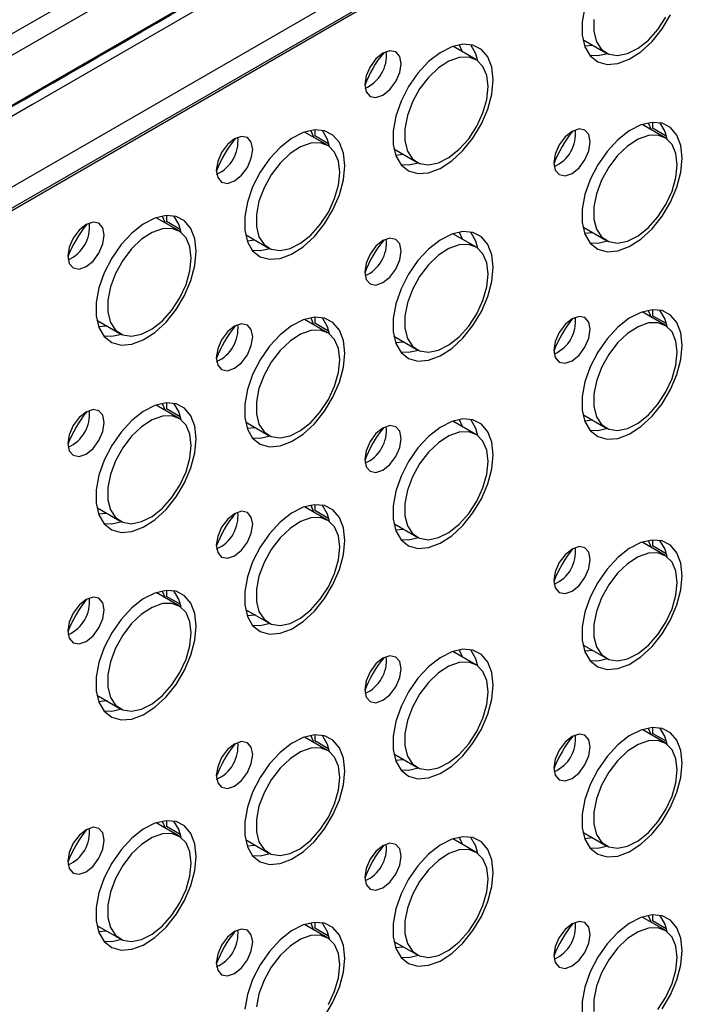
# Model space of a CAD drawing. Header units: millimetres. Extents: x 7180 to 8943, y -2677 to -1782.
# Tile 88 of 101: x 8547 to 8612, y -2352 to -2257. Entities that reach past the tile are written whole.
import ezdxf

# ---------------------------------------------------------------- set-up
doc = ezdxf.new("R2010")
doc.units = ezdxf.units.MM
doc.header["$LTSCALE"] = 3

msp = doc.modelspace()

# ---------------------------------------------------------------- linework, layer by layer
at = {"linetype": 'Continuous', "lineweight": 30}
for p, q in [((8504.311, -2282.056), (8661.693, -2191.201)), ((8501.684, -2285.695), (8664.319, -2191.808)), ((8664.107, -2204.75), (8501.472, -2298.637)), ((8661.481, -2208.308), (8504.098, -2299.163)), ((8659.156, -2209.885), (8504.302, -2299.28)), ((8601.625, -2258.515), (8603.857, -2259.804)), ((8591.222, -2260.458), (8588.99, -2259.169)), ((8601.79, -2259.124), (8602.545, -2259.046)), ((8609.607, -2268.053), (8607.374, -2266.764)), ((8608.387, -2266.553), (8608.387, -2267.131)), ((8609.719, -2267.9), (8608.387, -2267.131)), ((8576.797, -2268.785), (8574.565, -2267.496)), ((8575.577, -2267.285), (8575.577, -2267.863)), ((8576.909, -2268.632), (8575.577, -2267.863)), ((8583.24, -2269.128), (8585.473, -2270.417)), ((8583.406, -2269.738), (8584.16, -2269.659)), ((8561.152, -2275.612), (8561.152, -2276.19)), ((8562.372, -2277.112), (8560.14, -2275.824)), ((8562.484, -2276.959), (8561.152, -2276.19)), ((8601.625, -2276.724), (8603.857, -2278.013)), ((8568.815, -2277.456), (8571.048, -2278.744)), ((8591.222, -2278.666), (8588.99, -2277.378)), ((8601.79, -2277.333), (8602.545, -2277.255)), ((8568.981, -2278.065), (8569.735, -2277.987)), ((8609.607, -2286.262), (8607.374, -2284.973)), ((8608.387, -2284.762), (8608.387, -2285.34)), ((8609.719, -2286.109), (8608.387, -2285.34)), ((8554.39, -2285.783), (8556.623, -2287.072)), ((8576.797, -2286.994), (8574.565, -2285.705)), ((8575.577, -2285.493), (8575.577, -2286.072)), ((8576.909, -2286.841), (8575.577, -2286.072)), ((8554.556, -2286.392), (8555.31, -2286.314)), ((8583.24, -2287.337), (8585.473, -2288.626)), ((8583.406, -2287.947), (8584.16, -2287.868)), ((8561.152, -2293.821), (8561.152, -2294.399)), ((8562.372, -2295.321), (8560.14, -2294.032)), ((8562.484, -2295.168), (8561.152, -2294.399)), ((8568.815, -2295.665), (8571.048, -2296.953)), ((8591.222, -2296.875), (8588.99, -2295.587)), ((8601.625, -2294.933), (8603.857, -2296.222)), ((8601.79, -2295.542), (8602.545, -2295.464)), ((8568.981, -2296.274), (8569.735, -2296.196)), ((8554.39, -2303.992), (8556.623, -2305.281)), ((8576.797, -2305.203), (8574.565, -2303.914)), ((8575.577, -2303.702), (8575.577, -2304.281)), ((8576.909, -2305.049), (8575.577, -2304.281)), ((8554.556, -2304.601), (8555.31, -2304.523)), ((8583.24, -2305.546), (8585.473, -2306.835)), ((8583.406, -2306.155), (8584.16, -2306.077)), ((8609.607, -2308.635), (8607.374, -2307.346)), ((8608.387, -2307.135), (8608.387, -2307.713)), ((8609.719, -2308.482), (8608.387, -2307.713)), ((8561.152, -2312.03), (8561.152, -2312.608)), ((8562.372, -2313.53), (8560.14, -2312.241)), ((8562.484, -2313.377), (8561.152, -2312.608)), ((8568.815, -2313.873), (8571.048, -2315.162)), ((8601.625, -2317.306), (8603.857, -2318.595)), ((8601.79, -2317.915), (8602.545, -2317.837)), ((8591.222, -2319.249), (8588.99, -2317.96)), ((8554.39, -2322.201), (8556.623, -2323.49)), ((8608.387, -2325.344), (8608.387, -2325.922)), ((8576.797, -2327.576), (8574.565, -2326.287)), ((8575.577, -2326.076), (8575.577, -2326.654)), ((8609.607, -2326.844), (8607.374, -2325.555)), ((8609.719, -2326.691), (8608.387, -2325.922)), ((8576.909, -2327.423), (8575.577, -2326.654)), ((8583.24, -2327.919), (8585.473, -2329.208)), ((8583.406, -2328.529), (8584.16, -2328.45)), ((8562.372, -2335.903), (8560.14, -2334.614)), ((8561.152, -2334.403), (8561.152, -2334.981)), ((8562.484, -2335.75), (8561.152, -2334.981)), ((8601.625, -2335.515), (8603.857, -2336.804)), ((8601.79, -2336.124), (8602.545, -2336.046)), ((8568.815, -2336.247), (8571.048, -2337.535)), ((8568.981, -2336.856), (8569.735, -2336.778)), ((8591.222, -2337.457), (8588.99, -2336.169)), ((8608.387, -2343.553), (8608.387, -2344.131)), ((8554.39, -2344.574), (8556.623, -2345.863)), ((8576.797, -2345.785), (8574.565, -2344.496)), ((8575.577, -2344.284), (8575.577, -2344.863)), ((8609.607, -2345.053), (8607.374, -2343.764)), ((8609.719, -2344.9), (8608.387, -2344.131)), ((8554.556, -2345.183), (8555.31, -2345.105)), ((8576.909, -2345.631), (8575.577, -2344.863)), ((8583.24, -2346.128), (8585.473, -2347.417)), ((8583.406, -2346.738), (8584.16, -2346.659))]:
    msp.add_line(p, q, dxfattribs=at)
at = {"linetype": 'Continuous', "lineweight": 30, "flags": 128}
for points in [[(8495.824, -2293.922), (8495.824, -2293.922), (8497.238, -2293.106), (8502.895, -2289.841), (8525.524, -2276.779), (8616.034, -2224.531), (8625.645, -2218.981), (8660.4, -2198.915), (8668.509, -2194.233), (8668.509, -2194.233)], [(8668.34, -2195.441), (8668.34, -2195.441), (8666.925, -2196.257), (8661.269, -2199.523), (8638.642, -2212.585), (8548.134, -2264.834), (8536.014, -2271.831), (8503.205, -2290.771), (8495.527, -2295.204), (8495.527, -2295.204)], [(8601.822, -2255.356), (8601.561, -2256.78), (8601.561, -2258.088), (8601.822, -2259.21), (8602.331, -2260.086), (8603.059, -2260.667), (8603.967, -2260.924), (8605.008, -2260.842), (8606.123, -2260.425), (8607.254, -2259.696), (8608.339, -2258.694), (8609.32, -2257.474), (8610.144, -2256.1)], [(8602.698, -2256.564), (8602.698, -2257.741), (8602.952, -2258.735), (8603.443, -2259.483), (8604.141, -2259.938), (8605.001, -2260.072), (8605.97, -2259.876), (8606.987, -2259.363), (8607.989, -2258.564), (8608.911, -2257.531), (8609.696, -2256.327)], [(8592.901, -2262.433), (8592.77, -2261.21), (8592.382, -2260.204), (8591.76, -2259.47), (8590.936, -2259.048), (8589.955, -2258.961), (8588.869, -2259.212), (8587.738, -2259.789), (8586.623, -2260.66), (8585.583, -2261.779), (8584.674, -2263.084), (8583.946, -2264.507), (8583.437, -2265.969), (8583.176, -2267.393), (8583.176, -2268.701), (8583.437, -2269.823), (8583.946, -2270.699), (8584.674, -2271.281), (8585.583, -2271.537), (8586.623, -2271.455), (8587.738, -2271.038), (8588.869, -2270.309), (8589.955, -2269.307), (8590.936, -2268.087), (8591.76, -2266.713), (8592.382, -2265.261), (8592.77, -2263.808), (8592.901, -2262.433)], [(8589.909, -2259.7), (8589.626, -2259.051), (8589.6, -2259.007)], [(8590.692, -2258.992), (8591.193, -2259.859), (8591.393, -2260.568)], [(8583.953, -2260.858), (8583.818, -2260.155), (8583.435, -2259.714), (8582.861, -2259.602), (8582.185, -2259.837), (8581.508, -2260.383), (8580.935, -2261.157), (8580.552, -2262.04), (8580.417, -2262.899), (8580.552, -2263.603), (8580.935, -2264.044), (8581.508, -2264.155), (8582.185, -2263.92), (8582.861, -2263.374), (8583.435, -2262.601), (8583.818, -2261.717), (8583.953, -2260.858)], [(8592.413, -2263.09), (8592.286, -2261.996), (8591.91, -2261.119), (8591.311, -2260.512), (8590.526, -2260.215), (8589.604, -2260.247), (8588.603, -2260.604), (8587.586, -2261.265), (8586.616, -2262.188), (8585.756, -2263.316), (8585.058, -2264.577), (8584.567, -2265.891), (8584.314, -2267.178), (8584.314, -2268.354), (8584.567, -2269.348), (8585.058, -2270.096), (8585.756, -2270.551), (8586.616, -2270.685), (8587.586, -2270.489), (8588.603, -2269.976), (8589.604, -2269.177), (8590.526, -2268.144), (8591.311, -2266.94), (8591.91, -2265.642), (8592.286, -2264.332), (8592.413, -2263.09)], [(8604.039, -2259.896), (8603.06, -2260.109), (8602.323, -2260.077)], [(8611.286, -2270.029), (8611.154, -2268.805), (8610.767, -2267.8), (8610.144, -2267.066), (8609.32, -2266.644), (8608.339, -2266.556), (8607.254, -2266.807), (8606.123, -2267.384), (8605.008, -2268.256), (8603.967, -2269.374), (8603.059, -2270.68), (8602.331, -2272.102), (8601.822, -2273.565), (8601.561, -2274.989), (8601.561, -2276.297), (8601.822, -2277.419), (8602.331, -2278.294), (8603.059, -2278.876), (8603.967, -2279.133), (8605.008, -2279.05), (8606.123, -2278.634), (8607.254, -2277.905), (8608.339, -2276.903), (8609.32, -2275.682), (8610.144, -2274.309), (8610.767, -2272.857), (8611.154, -2271.404), (8611.286, -2270.029)], [(8608.294, -2267.295), (8608.011, -2266.647), (8607.985, -2266.603)], [(8609.076, -2266.588), (8609.578, -2267.455), (8609.777, -2268.164)], [(8569.528, -2269.186), (8569.393, -2268.482), (8569.01, -2268.041), (8568.437, -2267.93), (8567.76, -2268.165), (8567.084, -2268.711), (8566.51, -2269.484), (8566.127, -2270.368), (8565.992, -2271.227), (8566.127, -2271.93), (8566.51, -2272.371), (8567.084, -2272.483), (8567.76, -2272.247), (8568.437, -2271.702), (8569.01, -2270.928), (8569.393, -2270.044), (8569.528, -2269.186)], [(8578.476, -2270.76), (8578.345, -2269.537), (8577.957, -2268.531), (8577.335, -2267.798), (8576.511, -2267.376), (8575.53, -2267.288), (8574.444, -2267.539), (8573.313, -2268.116), (8572.198, -2268.987), (8571.158, -2270.106), (8570.249, -2271.412), (8569.521, -2272.834), (8569.012, -2274.297), (8568.751, -2275.72), (8568.751, -2277.029), (8569.012, -2278.151), (8569.521, -2279.026), (8570.249, -2279.608), (8571.158, -2279.865), (8572.198, -2279.782), (8573.313, -2279.365), (8574.444, -2278.636), (8575.53, -2277.635), (8576.511, -2276.414), (8577.335, -2275.041), (8577.957, -2273.589), (8578.345, -2272.136), (8578.476, -2270.76)], [(8575.484, -2268.027), (8575.201, -2267.379), (8575.175, -2267.335)], [(8576.267, -2267.32), (8576.768, -2268.187), (8576.968, -2268.896)], [(8602.338, -2268.454), (8602.203, -2267.75), (8601.82, -2267.309), (8601.246, -2267.198), (8600.57, -2267.433), (8599.893, -2267.979), (8599.32, -2268.752), (8598.937, -2269.636), (8598.802, -2270.495), (8598.937, -2271.198), (8599.32, -2271.639), (8599.893, -2271.751), (8600.57, -2271.516), (8601.246, -2270.97), (8601.82, -2270.196), (8602.203, -2269.313), (8602.338, -2268.454)], [(8610.798, -2270.686), (8610.67, -2269.592), (8610.295, -2268.714), (8609.696, -2268.108), (8608.911, -2267.811), (8607.989, -2267.842), (8606.987, -2268.2), (8605.97, -2268.861), (8605.001, -2269.784), (8604.141, -2270.911), (8603.443, -2272.172), (8602.952, -2273.487), (8602.698, -2274.773), (8602.698, -2275.95), (8602.952, -2276.944), (8603.443, -2277.692), (8604.141, -2278.147), (8605.001, -2278.281), (8605.97, -2278.085), (8606.987, -2277.571), (8607.989, -2276.773), (8608.911, -2275.739), (8609.696, -2274.536), (8610.295, -2273.238), (8610.67, -2271.927), (8610.798, -2270.686)], [(8577.988, -2271.418), (8577.861, -2270.324), (8577.485, -2269.446), (8576.886, -2268.84), (8576.101, -2268.543), (8575.179, -2268.574), (8574.178, -2268.931), (8573.161, -2269.593), (8572.191, -2270.516), (8571.331, -2271.643), (8570.633, -2272.904), (8570.142, -2274.219), (8569.889, -2275.505), (8569.889, -2276.682), (8570.142, -2277.675), (8570.633, -2278.423), (8571.331, -2278.878), (8572.191, -2279.012), (8573.161, -2278.816), (8574.178, -2278.303), (8575.179, -2277.505), (8576.101, -2276.471), (8576.886, -2275.268), (8577.485, -2273.97), (8577.861, -2272.659), (8577.988, -2271.418)], [(8585.654, -2270.509), (8584.675, -2270.722), (8583.939, -2270.69)], [(8564.051, -2279.088), (8563.92, -2277.864), (8563.532, -2276.859), (8562.91, -2276.125), (8562.086, -2275.703), (8561.105, -2275.615), (8560.019, -2275.867), (8558.889, -2276.443), (8557.773, -2277.315), (8556.733, -2278.433), (8555.824, -2279.739), (8555.096, -2281.162), (8554.587, -2282.624), (8554.326, -2284.048), (8554.326, -2285.356), (8554.587, -2286.478), (8555.096, -2287.354), (8555.824, -2287.935), (8556.733, -2288.192), (8557.773, -2288.11), (8558.889, -2287.693), (8560.019, -2286.964), (8561.105, -2285.962), (8562.086, -2284.742), (8562.91, -2283.368), (8563.532, -2281.916), (8563.92, -2280.463), (8564.051, -2279.088)], [(8561.059, -2276.354), (8560.776, -2275.706), (8560.75, -2275.662)], [(8561.842, -2275.647), (8562.343, -2276.514), (8562.543, -2277.223)], [(8555.103, -2277.513), (8554.968, -2276.809), (8554.585, -2276.368), (8554.012, -2276.257), (8553.335, -2276.492), (8552.659, -2277.038), (8552.085, -2277.812), (8551.702, -2278.695), (8551.567, -2279.554), (8551.702, -2280.258), (8552.085, -2280.699), (8552.659, -2280.81), (8553.335, -2280.575), (8554.012, -2280.029), (8554.585, -2279.255), (8554.968, -2278.372), (8555.103, -2277.513)], [(8563.563, -2279.745), (8563.436, -2278.651), (8563.06, -2277.773), (8562.461, -2277.167), (8561.676, -2276.87), (8560.754, -2276.901), (8559.753, -2277.259), (8558.736, -2277.92), (8557.766, -2278.843), (8556.906, -2279.971), (8556.208, -2281.231), (8555.717, -2282.546), (8555.464, -2283.832), (8555.464, -2285.009), (8555.717, -2286.003), (8556.208, -2286.751), (8556.906, -2287.206), (8557.766, -2287.34), (8558.736, -2287.144), (8559.753, -2286.631), (8560.754, -2285.832), (8561.676, -2284.799), (8562.461, -2283.595), (8563.06, -2282.297), (8563.436, -2280.986), (8563.563, -2279.745)], [(8592.901, -2280.642), (8592.77, -2279.418), (8592.382, -2278.413), (8591.76, -2277.679), (8590.936, -2277.257), (8589.955, -2277.169), (8588.869, -2277.421), (8587.738, -2277.998), (8586.623, -2278.869), (8585.583, -2279.987), (8584.674, -2281.293), (8583.946, -2282.716), (8583.437, -2284.178), (8583.176, -2285.602), (8583.176, -2286.91), (8583.437, -2288.032), (8583.946, -2288.908), (8584.674, -2289.489), (8585.583, -2289.746), (8586.623, -2289.664), (8587.738, -2289.247), (8588.869, -2288.518), (8589.955, -2287.516), (8590.936, -2286.296), (8591.76, -2284.922), (8592.382, -2283.47), (8592.77, -2282.017), (8592.901, -2280.642)], [(8589.909, -2277.909), (8589.626, -2277.26), (8589.6, -2277.216)], [(8590.692, -2277.201), (8591.193, -2278.068), (8591.393, -2278.777)], [(8583.953, -2279.067), (8583.818, -2278.364), (8583.435, -2277.923), (8582.861, -2277.811), (8582.185, -2278.046), (8581.508, -2278.592), (8580.935, -2279.366), (8580.552, -2280.249), (8580.417, -2281.108), (8580.552, -2281.812), (8580.935, -2282.253), (8581.508, -2282.364), (8582.185, -2282.129), (8582.861, -2281.583), (8583.435, -2280.809), (8583.818, -2279.926), (8583.953, -2279.067)], [(8592.413, -2281.299), (8592.286, -2280.205), (8591.91, -2279.327), (8591.311, -2278.721), (8590.526, -2278.424), (8589.604, -2278.456), (8588.603, -2278.813), (8587.586, -2279.474), (8586.616, -2280.397), (8585.756, -2281.525), (8585.058, -2282.785), (8584.567, -2284.1), (8584.314, -2285.386), (8584.314, -2286.563), (8584.567, -2287.557), (8585.058, -2288.305), (8585.756, -2288.76), (8586.616, -2288.894), (8587.586, -2288.698), (8588.603, -2288.185), (8589.604, -2287.386), (8590.526, -2286.353), (8591.311, -2285.149), (8591.91, -2283.851), (8592.286, -2282.54), (8592.413, -2281.299)], [(8604.039, -2278.105), (8603.06, -2278.318), (8602.323, -2278.286)], [(8571.229, -2278.837), (8570.25, -2279.049), (8569.514, -2279.018)], [(8611.286, -2288.237), (8611.154, -2287.014), (8610.767, -2286.008), (8610.144, -2285.275), (8609.32, -2284.853), (8608.339, -2284.765), (8607.254, -2285.016), (8606.123, -2285.593), (8605.008, -2286.464), (8603.967, -2287.583), (8603.059, -2288.889), (8602.331, -2290.311), (8601.822, -2291.774), (8601.561, -2293.197), (8601.561, -2294.506), (8601.822, -2295.628), (8602.331, -2296.503), (8603.059, -2297.085), (8603.967, -2297.342), (8605.008, -2297.259), (8606.123, -2296.842), (8607.254, -2296.113), (8608.339, -2295.112), (8609.32, -2293.891), (8610.144, -2292.518), (8610.767, -2291.066), (8611.154, -2289.613), (8611.286, -2288.237)], [(8608.294, -2285.504), (8608.011, -2284.856), (8607.985, -2284.812)], [(8609.076, -2284.797), (8609.578, -2285.664), (8609.777, -2286.373)], [(8569.528, -2287.394), (8569.393, -2286.691), (8569.01, -2286.25), (8568.437, -2286.138), (8567.76, -2286.374), (8567.084, -2286.92), (8566.51, -2287.693), (8566.127, -2288.577), (8565.992, -2289.435), (8566.127, -2290.139), (8566.51, -2290.58), (8567.084, -2290.691), (8567.76, -2290.456), (8568.437, -2289.91), (8569.01, -2289.137), (8569.393, -2288.253), (8569.528, -2287.394)], [(8578.476, -2288.969), (8578.345, -2287.746), (8577.957, -2286.74), (8577.335, -2286.007), (8576.511, -2285.585), (8575.53, -2285.497), (8574.444, -2285.748), (8573.313, -2286.325), (8572.198, -2287.196), (8571.158, -2288.315), (8570.249, -2289.621), (8569.521, -2291.043), (8569.012, -2292.506), (8568.751, -2293.929), (8568.751, -2295.237), (8569.012, -2296.36), (8569.521, -2297.235), (8570.249, -2297.817), (8571.158, -2298.073), (8572.198, -2297.991), (8573.313, -2297.574), (8574.444, -2296.845), (8575.53, -2295.844), (8576.511, -2294.623), (8577.335, -2293.25), (8577.957, -2291.797), (8578.345, -2290.344), (8578.476, -2288.969)], [(8575.484, -2286.236), (8575.201, -2285.588), (8575.175, -2285.544)], [(8576.267, -2285.529), (8576.768, -2286.396), (8576.968, -2287.105)], [(8602.338, -2286.663), (8602.203, -2285.959), (8601.82, -2285.518), (8601.246, -2285.407), (8600.57, -2285.642), (8599.893, -2286.188), (8599.32, -2286.961), (8598.937, -2287.845), (8598.802, -2288.704), (8598.937, -2289.407), (8599.32, -2289.848), (8599.893, -2289.96), (8600.57, -2289.725), (8601.246, -2289.179), (8601.82, -2288.405), (8602.203, -2287.522), (8602.338, -2286.663)], [(8610.798, -2288.895), (8610.67, -2287.801), (8610.295, -2286.923), (8609.696, -2286.317), (8608.911, -2286.02), (8607.989, -2286.051), (8606.987, -2286.409), (8605.97, -2287.07), (8605.001, -2287.993), (8604.141, -2289.12), (8603.443, -2290.381), (8602.952, -2291.696), (8602.698, -2292.982), (8602.698, -2294.159), (8602.952, -2295.152), (8603.443, -2295.9), (8604.141, -2296.356), (8605.001, -2296.489), (8605.97, -2296.294), (8606.987, -2295.78), (8607.989, -2294.982), (8608.911, -2293.948), (8609.696, -2292.745), (8610.295, -2291.447), (8610.67, -2290.136), (8610.798, -2288.895)], [(8556.804, -2287.164), (8555.825, -2287.377), (8555.089, -2287.345)], [(8577.988, -2289.626), (8577.861, -2288.533), (8577.485, -2287.655), (8576.886, -2287.049), (8576.101, -2286.752), (8575.179, -2286.783), (8574.178, -2287.14), (8573.161, -2287.801), (8572.191, -2288.725), (8571.331, -2289.852), (8570.633, -2291.113), (8570.142, -2292.428), (8569.889, -2293.714), (8569.889, -2294.891), (8570.142, -2295.884), (8570.633, -2296.632), (8571.331, -2297.087), (8572.191, -2297.221), (8573.161, -2297.025), (8574.178, -2296.512), (8575.179, -2295.714), (8576.101, -2294.68), (8576.886, -2293.477), (8577.485, -2292.179), (8577.861, -2290.868), (8577.988, -2289.626)], [(8585.654, -2288.718), (8584.675, -2288.931), (8583.939, -2288.899)], [(8564.051, -2297.297), (8563.92, -2296.073), (8563.532, -2295.068), (8562.91, -2294.334), (8562.086, -2293.912), (8561.105, -2293.824), (8560.019, -2294.076), (8558.889, -2294.652), (8557.773, -2295.524), (8556.733, -2296.642), (8555.824, -2297.948), (8555.096, -2299.37), (8554.587, -2300.833), (8554.326, -2302.257), (8554.326, -2303.565), (8554.587, -2304.687), (8555.096, -2305.562), (8555.824, -2306.144), (8556.733, -2306.401), (8557.773, -2306.318), (8558.889, -2305.902), (8560.019, -2305.173), (8561.105, -2304.171), (8562.086, -2302.95), (8562.91, -2301.577), (8563.532, -2300.125), (8563.92, -2298.672), (8564.051, -2297.297)], [(8561.059, -2294.563), (8560.776, -2293.915), (8560.75, -2293.871)], [(8561.842, -2293.856), (8562.343, -2294.723), (8562.543, -2295.432)], [(8555.103, -2295.722), (8554.968, -2295.018), (8554.585, -2294.577), (8554.012, -2294.466), (8553.335, -2294.701), (8552.659, -2295.247), (8552.085, -2296.021), (8551.702, -2296.904), (8551.567, -2297.763), (8551.702, -2298.466), (8552.085, -2298.907), (8552.659, -2299.019), (8553.335, -2298.784), (8554.012, -2298.238), (8554.585, -2297.464), (8554.968, -2296.581), (8555.103, -2295.722)], [(8563.563, -2297.954), (8563.436, -2296.86), (8563.06, -2295.982), (8562.461, -2295.376), (8561.676, -2295.079), (8560.754, -2295.11), (8559.753, -2295.468), (8558.736, -2296.129), (8557.766, -2297.052), (8556.906, -2298.179), (8556.208, -2299.44), (8555.717, -2300.755), (8555.464, -2302.041), (8555.464, -2303.218), (8555.717, -2304.212), (8556.208, -2304.96), (8556.906, -2305.415), (8557.766, -2305.549), (8558.736, -2305.353), (8559.753, -2304.839), (8560.754, -2304.041), (8561.676, -2303.007), (8562.461, -2301.804), (8563.06, -2300.506), (8563.436, -2299.195), (8563.563, -2297.954)], [(8592.901, -2298.851), (8592.77, -2297.627), (8592.382, -2296.622), (8591.76, -2295.888), (8590.936, -2295.466), (8589.955, -2295.378), (8588.869, -2295.63), (8587.738, -2296.206), (8586.623, -2297.078), (8585.583, -2298.196), (8584.674, -2299.502), (8583.946, -2300.925), (8583.437, -2302.387), (8583.176, -2303.811), (8583.176, -2305.119), (8583.437, -2306.241), (8583.946, -2307.117), (8584.674, -2307.698), (8585.583, -2307.955), (8586.623, -2307.873), (8587.738, -2307.456), (8588.869, -2306.727), (8589.955, -2305.725), (8590.936, -2304.505), (8591.76, -2303.131), (8592.382, -2301.679), (8592.77, -2300.226), (8592.901, -2298.851)], [(8589.909, -2296.117), (8589.626, -2295.469), (8589.6, -2295.425)], [(8590.692, -2295.41), (8591.193, -2296.277), (8591.393, -2296.986)], [(8583.953, -2297.276), (8583.818, -2296.572), (8583.435, -2296.131), (8582.861, -2296.02), (8582.185, -2296.255), (8581.508, -2296.801), (8580.935, -2297.575), (8580.552, -2298.458), (8580.417, -2299.317), (8580.552, -2300.02), (8580.935, -2300.462), (8581.508, -2300.573), (8582.185, -2300.338), (8582.861, -2299.792), (8583.435, -2299.018), (8583.818, -2298.135), (8583.953, -2297.276)], [(8592.413, -2299.508), (8592.286, -2298.414), (8591.91, -2297.536), (8591.311, -2296.93), (8590.526, -2296.633), (8589.604, -2296.664), (8588.603, -2297.022), (8587.586, -2297.683), (8586.616, -2298.606), (8585.756, -2299.734), (8585.058, -2300.994), (8584.567, -2302.309), (8584.314, -2303.595), (8584.314, -2304.772), (8584.567, -2305.766), (8585.058, -2306.514), (8585.756, -2306.969), (8586.616, -2307.103), (8587.586, -2306.907), (8588.603, -2306.394), (8589.604, -2305.595), (8590.526, -2304.562), (8591.311, -2303.358), (8591.91, -2302.06), (8592.286, -2300.749), (8592.413, -2299.508)], [(8604.039, -2296.314), (8603.06, -2296.527), (8602.323, -2296.495)], [(8571.229, -2297.046), (8570.25, -2297.258), (8569.514, -2297.226)], [(8569.528, -2305.603), (8569.393, -2304.9), (8569.01, -2304.459), (8568.437, -2304.347), (8567.76, -2304.582), (8567.084, -2305.128), (8566.51, -2305.902), (8566.127, -2306.785), (8565.992, -2307.644), (8566.127, -2308.348), (8566.51, -2308.789), (8567.084, -2308.9), (8567.76, -2308.665), (8568.437, -2308.119), (8569.01, -2307.346), (8569.393, -2306.462), (8569.528, -2305.603)], [(8578.476, -2307.178), (8578.345, -2305.955), (8577.957, -2304.949), (8577.335, -2304.215), (8576.511, -2303.793), (8575.53, -2303.706), (8574.444, -2303.957), (8573.313, -2304.534), (8572.198, -2305.405), (8571.158, -2306.524), (8570.249, -2307.829), (8569.521, -2309.252), (8569.012, -2310.714), (8568.751, -2312.138), (8568.751, -2313.446), (8569.012, -2314.568), (8569.521, -2315.444), (8570.249, -2316.026), (8571.158, -2316.282), (8572.198, -2316.2), (8573.313, -2315.783), (8574.444, -2315.054), (8575.53, -2314.052), (8576.511, -2312.832), (8577.335, -2311.459), (8577.957, -2310.006), (8578.345, -2308.553), (8578.476, -2307.178)], [(8575.484, -2304.445), (8575.201, -2303.797), (8575.175, -2303.752)], [(8576.267, -2303.738), (8576.768, -2304.605), (8576.968, -2305.313)], [(8556.804, -2305.373), (8555.825, -2305.586), (8555.089, -2305.554)], [(8577.988, -2307.835), (8577.861, -2306.741), (8577.485, -2305.864), (8576.886, -2305.257), (8576.101, -2304.961), (8575.179, -2304.992), (8574.178, -2305.349), (8573.161, -2306.01), (8572.191, -2306.934), (8571.331, -2308.061), (8570.633, -2309.322), (8570.142, -2310.636), (8569.889, -2311.923), (8569.889, -2313.1), (8570.142, -2314.093), (8570.633, -2314.841), (8571.331, -2315.296), (8572.191, -2315.43), (8573.161, -2315.234), (8574.178, -2314.721), (8575.179, -2313.922), (8576.101, -2312.889), (8576.886, -2311.685), (8577.485, -2310.387), (8577.861, -2309.077), (8577.988, -2307.835)], [(8585.654, -2306.927), (8584.675, -2307.14), (8583.939, -2307.108)], [(8611.286, -2310.611), (8611.154, -2309.387), (8610.767, -2308.382), (8610.144, -2307.648), (8609.32, -2307.226), (8608.339, -2307.138), (8607.254, -2307.39), (8606.123, -2307.966), (8605.008, -2308.838), (8603.967, -2309.956), (8603.059, -2311.262), (8602.331, -2312.684), (8601.822, -2314.147), (8601.561, -2315.571), (8601.561, -2316.879), (8601.822, -2318.001), (8602.331, -2318.876), (8603.059, -2319.458), (8603.967, -2319.715), (8605.008, -2319.632), (8606.123, -2319.216), (8607.254, -2318.487), (8608.339, -2317.485), (8609.32, -2316.265), (8610.144, -2314.891), (8610.767, -2313.439), (8611.154, -2311.986), (8611.286, -2310.611)], [(8608.294, -2307.877), (8608.011, -2307.229), (8607.985, -2307.185)], [(8609.076, -2307.17), (8609.578, -2308.037), (8609.777, -2308.746)], [(8602.338, -2309.036), (8602.203, -2308.332), (8601.82, -2307.891), (8601.246, -2307.78), (8600.57, -2308.015), (8599.893, -2308.561), (8599.32, -2309.335), (8598.937, -2310.218), (8598.802, -2311.077), (8598.937, -2311.78), (8599.32, -2312.221), (8599.893, -2312.333), (8600.57, -2312.098), (8601.246, -2311.552), (8601.82, -2310.778), (8602.203, -2309.895), (8602.338, -2309.036)], [(8610.798, -2311.268), (8610.67, -2310.174), (8610.295, -2309.296), (8609.696, -2308.69), (8608.911, -2308.393), (8607.989, -2308.424), (8606.987, -2308.782), (8605.97, -2309.443), (8605.001, -2310.366), (8604.141, -2311.493), (8603.443, -2312.754), (8602.952, -2314.069), (8602.698, -2315.355), (8602.698, -2316.532), (8602.952, -2317.526), (8603.443, -2318.274), (8604.141, -2318.729), (8605.001, -2318.863), (8605.97, -2318.667), (8606.987, -2318.153), (8607.989, -2317.355), (8608.911, -2316.322), (8609.696, -2315.118), (8610.295, -2313.82), (8610.67, -2312.509), (8610.798, -2311.268)], [(8564.051, -2315.505), (8563.92, -2314.282), (8563.532, -2313.276), (8562.91, -2312.543), (8562.086, -2312.121), (8561.105, -2312.033), (8560.019, -2312.284), (8558.889, -2312.861), (8557.773, -2313.732), (8556.733, -2314.851), (8555.824, -2316.157), (8555.096, -2317.579), (8554.587, -2319.042), (8554.326, -2320.465), (8554.326, -2321.774), (8554.587, -2322.896), (8555.096, -2323.771), (8555.824, -2324.353), (8556.733, -2324.61), (8557.773, -2324.527), (8558.889, -2324.11), (8560.019, -2323.381), (8561.105, -2322.38), (8562.086, -2321.159), (8562.91, -2319.786), (8563.532, -2318.334), (8563.92, -2316.881), (8564.051, -2315.505)], [(8561.059, -2312.772), (8560.776, -2312.124), (8560.75, -2312.08)], [(8561.842, -2312.065), (8562.343, -2312.932), (8562.543, -2313.641)], [(8555.103, -2313.931), (8554.968, -2313.227), (8554.585, -2312.786), (8554.012, -2312.675), (8553.335, -2312.91), (8552.659, -2313.456), (8552.085, -2314.229), (8551.702, -2315.113), (8551.567, -2315.972), (8551.702, -2316.675), (8552.085, -2317.116), (8552.659, -2317.228), (8553.335, -2316.993), (8554.012, -2316.447), (8554.585, -2315.673), (8554.968, -2314.79), (8555.103, -2313.931)], [(8563.563, -2316.163), (8563.436, -2315.069), (8563.06, -2314.191), (8562.461, -2313.585), (8561.676, -2313.288), (8560.754, -2313.319), (8559.753, -2313.677), (8558.736, -2314.338), (8557.766, -2315.261), (8556.906, -2316.388), (8556.208, -2317.649), (8555.717, -2318.964), (8555.464, -2320.25), (8555.464, -2321.427), (8555.717, -2322.421), (8556.208, -2323.168), (8556.906, -2323.624), (8557.766, -2323.757), (8558.736, -2323.562), (8559.753, -2323.048), (8560.754, -2322.25), (8561.676, -2321.216), (8562.461, -2320.013), (8563.06, -2318.715), (8563.436, -2317.404), (8563.563, -2316.163)], [(8568.981, -2314.483), (8569.776, -2314.395), (8569.814, -2314.386)], [(8571.229, -2315.254), (8570.25, -2315.467), (8569.514, -2315.435)], [(8592.901, -2321.224), (8592.77, -2320.001), (8592.382, -2318.995), (8591.76, -2318.261), (8590.936, -2317.839), (8589.955, -2317.752), (8588.869, -2318.003), (8587.738, -2318.58), (8586.623, -2319.451), (8585.583, -2320.57), (8584.674, -2321.875), (8583.946, -2323.298), (8583.437, -2324.76), (8583.176, -2326.184), (8583.176, -2327.492), (8583.437, -2328.614), (8583.946, -2329.49), (8584.674, -2330.072), (8585.583, -2330.328), (8586.623, -2330.246), (8587.738, -2329.829), (8588.869, -2329.1), (8589.955, -2328.098), (8590.936, -2326.878), (8591.76, -2325.504), (8592.382, -2324.052), (8592.77, -2322.599), (8592.901, -2321.224)], [(8589.909, -2318.491), (8589.626, -2317.842), (8589.6, -2317.798)], [(8590.692, -2317.783), (8591.193, -2318.65), (8591.393, -2319.359)], [(8583.953, -2319.649), (8583.818, -2318.946), (8583.435, -2318.505), (8582.861, -2318.393), (8582.185, -2318.628), (8581.508, -2319.174), (8580.935, -2319.948), (8580.552, -2320.831), (8580.417, -2321.69), (8580.552, -2322.394), (8580.935, -2322.835), (8581.508, -2322.946), (8582.185, -2322.711), (8582.861, -2322.165), (8583.435, -2321.392), (8583.818, -2320.508), (8583.953, -2319.649)], [(8604.039, -2318.687), (8603.06, -2318.9), (8602.323, -2318.868)], [(8592.413, -2321.881), (8592.286, -2320.787), (8591.91, -2319.91), (8591.311, -2319.303), (8590.526, -2319.006), (8589.604, -2319.038), (8588.603, -2319.395), (8587.586, -2320.056), (8586.616, -2320.979), (8585.756, -2322.107), (8585.058, -2323.367), (8584.567, -2324.682), (8584.314, -2325.968), (8584.314, -2327.145), (8584.567, -2328.139), (8585.058, -2328.887), (8585.756, -2329.342), (8586.616, -2329.476), (8587.586, -2329.28), (8588.603, -2328.767), (8589.604, -2327.968), (8590.526, -2326.935), (8591.311, -2325.731), (8591.91, -2324.433), (8592.286, -2323.122), (8592.413, -2321.881)], [(8554.556, -2322.81), (8555.351, -2322.723), (8555.389, -2322.713)], [(8556.804, -2323.582), (8555.825, -2323.795), (8555.089, -2323.763)], [(8611.286, -2328.819), (8611.154, -2327.596), (8610.767, -2326.59), (8610.144, -2325.857), (8609.32, -2325.435), (8608.339, -2325.347), (8607.254, -2325.598), (8606.123, -2326.175), (8605.008, -2327.046), (8603.967, -2328.165), (8603.059, -2329.471), (8602.331, -2330.893), (8601.822, -2332.356), (8601.561, -2333.78), (8601.561, -2335.088), (8601.822, -2336.21), (8602.331, -2337.085), (8603.059, -2337.667), (8603.967, -2337.924), (8605.008, -2337.841), (8606.123, -2337.424), (8607.254, -2336.696), (8608.339, -2335.694), (8609.32, -2334.473), (8610.144, -2333.1), (8610.767, -2331.648), (8611.154, -2330.195), (8611.286, -2328.819)], [(8608.294, -2326.086), (8608.011, -2325.438), (8607.985, -2325.394)], [(8609.076, -2325.379), (8609.578, -2326.246), (8609.777, -2326.955)], [(8578.476, -2329.551), (8578.345, -2328.328), (8577.957, -2327.322), (8577.335, -2326.589), (8576.511, -2326.167), (8575.53, -2326.079), (8574.444, -2326.33), (8573.313, -2326.907), (8572.198, -2327.778), (8571.158, -2328.897), (8570.249, -2330.203), (8569.521, -2331.625), (8569.012, -2333.088), (8568.751, -2334.511), (8568.751, -2335.82), (8569.012, -2336.942), (8569.521, -2337.817), (8570.249, -2338.399), (8571.158, -2338.655), (8572.198, -2338.573), (8573.313, -2338.156), (8574.444, -2337.427), (8575.53, -2336.426), (8576.511, -2335.205), (8577.335, -2333.832), (8577.957, -2332.379), (8578.345, -2330.927), (8578.476, -2329.551)], [(8575.484, -2326.818), (8575.201, -2326.17), (8575.175, -2326.126)], [(8576.267, -2326.111), (8576.768, -2326.978), (8576.968, -2327.687)], [(8602.338, -2327.245), (8602.203, -2326.541), (8601.82, -2326.1), (8601.246, -2325.989), (8600.57, -2326.224), (8599.893, -2326.77), (8599.32, -2327.543), (8598.937, -2328.427), (8598.802, -2329.286), (8598.937, -2329.989), (8599.32, -2330.43), (8599.893, -2330.542), (8600.57, -2330.307), (8601.246, -2329.761), (8601.82, -2328.987), (8602.203, -2328.104), (8602.338, -2327.245)], [(8569.528, -2327.977), (8569.393, -2327.273), (8569.01, -2326.832), (8568.437, -2326.721), (8567.76, -2326.956), (8567.084, -2327.502), (8566.51, -2328.275), (8566.127, -2329.159), (8565.992, -2330.018), (8566.127, -2330.721), (8566.51, -2331.162), (8567.084, -2331.274), (8567.76, -2331.038), (8568.437, -2330.492), (8569.01, -2329.719), (8569.393, -2328.835), (8569.528, -2327.977)], [(8577.988, -2330.208), (8577.861, -2329.115), (8577.485, -2328.237), (8576.886, -2327.631), (8576.101, -2327.334), (8575.179, -2327.365), (8574.178, -2327.722), (8573.161, -2328.384), (8572.191, -2329.307), (8571.331, -2330.434), (8570.633, -2331.695), (8570.142, -2333.01), (8569.889, -2334.296), (8569.889, -2335.473), (8570.142, -2336.466), (8570.633, -2337.214), (8571.331, -2337.669), (8572.191, -2337.803), (8573.161, -2337.607), (8574.178, -2337.094), (8575.179, -2336.296), (8576.101, -2335.262), (8576.886, -2334.059), (8577.485, -2332.761), (8577.861, -2331.45), (8577.988, -2330.208)], [(8610.798, -2329.477), (8610.67, -2328.383), (8610.295, -2327.505), (8609.696, -2326.899), (8608.911, -2326.602), (8607.989, -2326.633), (8606.987, -2326.991), (8605.97, -2327.652), (8605.001, -2328.575), (8604.141, -2329.702), (8603.443, -2330.963), (8602.952, -2332.278), (8602.698, -2333.564), (8602.698, -2334.741), (8602.952, -2335.735), (8603.443, -2336.482), (8604.141, -2336.938), (8605.001, -2337.071), (8605.97, -2336.876), (8606.987, -2336.362), (8607.989, -2335.564), (8608.911, -2334.53), (8609.696, -2333.327), (8610.295, -2332.029), (8610.67, -2330.718), (8610.798, -2329.477)], [(8585.654, -2329.3), (8584.675, -2329.513), (8583.939, -2329.481)], [(8555.103, -2336.304), (8554.968, -2335.6), (8554.585, -2335.159), (8554.012, -2335.048), (8553.335, -2335.283), (8552.659, -2335.829), (8552.085, -2336.603), (8551.702, -2337.486), (8551.567, -2338.345), (8551.702, -2339.048), (8552.085, -2339.489), (8552.659, -2339.601), (8553.335, -2339.366), (8554.012, -2338.82), (8554.585, -2338.046), (8554.968, -2337.163), (8555.103, -2336.304)], [(8564.051, -2337.879), (8563.92, -2336.655), (8563.532, -2335.65), (8562.91, -2334.916), (8562.086, -2334.494), (8561.105, -2334.406), (8560.019, -2334.658), (8558.889, -2335.234), (8557.773, -2336.106), (8556.733, -2337.224), (8555.824, -2338.53), (8555.096, -2339.952), (8554.587, -2341.415), (8554.326, -2342.839), (8554.326, -2344.147), (8554.587, -2345.269), (8555.096, -2346.144), (8555.824, -2346.726), (8556.733, -2346.983), (8557.773, -2346.9), (8558.889, -2346.484), (8560.019, -2345.755), (8561.105, -2344.753), (8562.086, -2343.533), (8562.91, -2342.159), (8563.532, -2340.707), (8563.92, -2339.254), (8564.051, -2337.879)], [(8561.059, -2335.145), (8560.776, -2334.497), (8560.75, -2334.453)], [(8561.842, -2334.438), (8562.343, -2335.305), (8562.543, -2336.014)], [(8563.563, -2338.536), (8563.436, -2337.442), (8563.06, -2336.564), (8562.461, -2335.958), (8561.676, -2335.661), (8560.754, -2335.692), (8559.753, -2336.05), (8558.736, -2336.711), (8557.766, -2337.634), (8556.906, -2338.762), (8556.208, -2340.022), (8555.717, -2341.337), (8555.464, -2342.623), (8555.464, -2343.8), (8555.717, -2344.794), (8556.208, -2345.542), (8556.906, -2345.997), (8557.766, -2346.131), (8558.736, -2345.935), (8559.753, -2345.421), (8560.754, -2344.623), (8561.676, -2343.59), (8562.461, -2342.386), (8563.06, -2341.088), (8563.436, -2339.777), (8563.563, -2338.536)], [(8592.901, -2339.433), (8592.77, -2338.209), (8592.382, -2337.204), (8591.76, -2336.47), (8590.936, -2336.048), (8589.955, -2335.96), (8588.869, -2336.212), (8587.738, -2336.789), (8586.623, -2337.66), (8585.583, -2338.778), (8584.674, -2340.084), (8583.946, -2341.507), (8583.437, -2342.969), (8583.176, -2344.393), (8583.176, -2345.701), (8583.437, -2346.823), (8583.946, -2347.699), (8584.674, -2348.28), (8585.583, -2348.537), (8586.623, -2348.455), (8587.738, -2348.038), (8588.869, -2347.309), (8589.955, -2346.307), (8590.936, -2345.087), (8591.76, -2343.713), (8592.382, -2342.261), (8592.77, -2340.808), (8592.901, -2339.433)], [(8589.909, -2336.7), (8589.626, -2336.051), (8589.6, -2336.007)], [(8590.692, -2335.992), (8591.193, -2336.859), (8591.393, -2337.568)], [(8583.953, -2337.858), (8583.818, -2337.155), (8583.435, -2336.713), (8582.861, -2336.602), (8582.185, -2336.837), (8581.508, -2337.383), (8580.935, -2338.157), (8580.552, -2339.04), (8580.417, -2339.899), (8580.552, -2340.603), (8580.935, -2341.044), (8581.508, -2341.155), (8582.185, -2340.92), (8582.861, -2340.374), (8583.435, -2339.6), (8583.818, -2338.717), (8583.953, -2337.858)], [(8604.039, -2336.896), (8603.06, -2337.109), (8602.323, -2337.077)], [(8571.229, -2337.628), (8570.25, -2337.84), (8569.514, -2337.809)], [(8592.413, -2340.09), (8592.286, -2338.996), (8591.91, -2338.118), (8591.311, -2337.512), (8590.526, -2337.215), (8589.604, -2337.247), (8588.603, -2337.604), (8587.586, -2338.265), (8586.616, -2339.188), (8585.756, -2340.316), (8585.058, -2341.576), (8584.567, -2342.891), (8584.314, -2344.177), (8584.314, -2345.354), (8584.567, -2346.348), (8585.058, -2347.096), (8585.756, -2347.551), (8586.616, -2347.685), (8587.586, -2347.489), (8588.603, -2346.976), (8589.604, -2346.177), (8590.526, -2345.144), (8591.311, -2343.94), (8591.91, -2342.642), (8592.286, -2341.331), (8592.413, -2340.09)], [(8611.286, -2347.028), (8611.154, -2345.805), (8610.767, -2344.799), (8610.144, -2344.066), (8609.32, -2343.644), (8608.339, -2343.556), (8607.254, -2343.807), (8606.123, -2344.384), (8605.008, -2345.255), (8603.967, -2346.374), (8603.059, -2347.68), (8602.331, -2349.102), (8601.822, -2350.565), (8601.561, -2351.988), (8601.561, -2353.297)], [(8608.294, -2344.295), (8608.011, -2343.647), (8607.985, -2343.603)], [(8609.076, -2343.588), (8609.578, -2344.455), (8609.777, -2345.164)], [(8578.476, -2347.76), (8578.345, -2346.537), (8577.957, -2345.531), (8577.335, -2344.798), (8576.511, -2344.376), (8575.53, -2344.288), (8574.444, -2344.539), (8573.313, -2345.116), (8572.198, -2345.987), (8571.158, -2347.106), (8570.249, -2348.411), (8569.521, -2349.834), (8569.012, -2351.296), (8568.751, -2352.72)], [(8575.484, -2345.027), (8575.201, -2344.379), (8575.175, -2344.334)], [(8576.267, -2344.32), (8576.768, -2345.187), (8576.968, -2345.896)], [(8602.338, -2345.454), (8602.203, -2344.75), (8601.82, -2344.309), (8601.246, -2344.198), (8600.57, -2344.433), (8599.893, -2344.979), (8599.32, -2345.752), (8598.937, -2346.636), (8598.802, -2347.495), (8598.937, -2348.198), (8599.32, -2348.639), (8599.893, -2348.751), (8600.57, -2348.515), (8601.246, -2347.97), (8601.82, -2347.196), (8602.203, -2346.312), (8602.338, -2345.454)], [(8569.528, -2346.185), (8569.393, -2345.482), (8569.01, -2345.041), (8568.437, -2344.929), (8567.76, -2345.165), (8567.084, -2345.71), (8566.51, -2346.484), (8566.127, -2347.368), (8565.992, -2348.226), (8566.127, -2348.93), (8566.51, -2349.371), (8567.084, -2349.482), (8567.76, -2349.247), (8568.437, -2348.701), (8569.01, -2347.928), (8569.393, -2347.044), (8569.528, -2346.185)], [(8577.988, -2348.417), (8577.861, -2347.323), (8577.485, -2346.446), (8576.886, -2345.839), (8576.101, -2345.543), (8575.179, -2345.574), (8574.178, -2345.931), (8573.161, -2346.592), (8572.191, -2347.516), (8571.331, -2348.643), (8570.633, -2349.904), (8570.142, -2351.218), (8569.889, -2352.505)], [(8610.798, -2347.686), (8610.67, -2346.592), (8610.295, -2345.714), (8609.696, -2345.108), (8608.911, -2344.811), (8607.989, -2344.842), (8606.987, -2345.199), (8605.97, -2345.861), (8605.001, -2346.784), (8604.141, -2347.911), (8603.443, -2349.172), (8602.952, -2350.487), (8602.698, -2351.773), (8602.698, -2352.95)], [(8556.804, -2345.955), (8555.825, -2346.168), (8555.089, -2346.136)], [(8585.654, -2347.509), (8584.675, -2347.722), (8583.939, -2347.69)], [(8609.32, -2352.682), (8610.144, -2351.309), (8610.767, -2349.857), (8611.154, -2348.404), (8611.286, -2347.028)], [(8576.511, -2353.414), (8577.335, -2352.041), (8577.957, -2350.588), (8578.345, -2349.135), (8578.476, -2347.76)], [(8576.886, -2352.268), (8577.485, -2350.97), (8577.861, -2349.659), (8577.988, -2348.417)], [(8608.911, -2352.739), (8609.696, -2351.536), (8610.295, -2350.238), (8610.67, -2348.927), (8610.798, -2347.686)]]:
    msp.add_lwpolyline(points, dxfattribs=at)
at = {"linetype": 'Continuous', "lineweight": 30}
for centre, radius, start, end in [((8590.763, -2266.832), 11.034, 140.3596, 159.63195), ((8579.058, -2260.074), 3.472, 293.58206, 6.42327), ((8576.339, -2275.16), 11.034, 140.35973, 159.63178), ((8564.633, -2268.401), 3.472, 293.5819, 6.42346), ((8609.149, -2274.428), 11.036, 140.3608, 159.63081), ((8597.443, -2267.669), 3.472, 293.58234, 6.42316), ((8561.914, -2283.487), 11.034, 140.35973, 159.6318), ((8550.208, -2276.728), 3.472, 293.58198, 6.42337), ((8590.765, -2285.042), 11.035, 140.36076, 159.63089), ((8579.058, -2278.282), 3.472, 293.58243, 6.42298), ((8564.633, -2286.61), 3.472, 293.58228, 6.42317), ((8609.149, -2292.637), 11.035, 140.3606, 159.631), ((8597.443, -2285.878), 3.472, 293.58234, 6.42316), ((8576.34, -2293.369), 11.036, 140.36088, 159.63072), ((8561.915, -2301.696), 11.036, 140.36089, 159.63074), ((8550.208, -2294.937), 3.472, 293.58236, 6.42307), ((8590.764, -2303.25), 11.035, 140.36056, 159.63109), ((8579.058, -2296.491), 3.472, 293.58243, 6.42298), ((8564.633, -2304.819), 3.472, 293.58228, 6.42317), ((8576.339, -2311.578), 11.035, 140.36068, 159.63092), ((8609.148, -2315.01), 11.034, 140.35957, 159.63203), ((8597.443, -2308.251), 3.472, 293.5817, 6.42363), ((8561.914, -2319.905), 11.035, 140.36069, 159.63094), ((8550.208, -2313.146), 3.472, 293.58236, 6.42307), ((8590.763, -2325.623), 11.034, 140.35953, 159.63212), ((8579.058, -2318.865), 3.472, 293.5818, 6.42345), ((8609.148, -2333.219), 11.034, 140.35971, 159.6317), ((8597.443, -2326.46), 3.472, 293.58234, 6.42316), ((8576.338, -2333.95), 11.034, 140.35965, 159.63195), ((8564.633, -2327.192), 3.472, 293.58164, 6.42364), ((8561.913, -2342.278), 11.034, 140.35966, 159.63197), ((8550.208, -2335.519), 3.472, 293.58172, 6.42354), ((8590.763, -2343.832), 11.034, 140.35968, 159.63178), ((8579.058, -2337.073), 3.472, 293.58243, 6.42298), ((8609.149, -2351.428), 11.036, 140.3608, 159.63081), ((8597.443, -2344.669), 3.472, 293.58234, 6.42316), ((8576.339, -2352.159), 11.035, 140.3598, 159.63161), ((8564.633, -2345.401), 3.472, 293.58228, 6.42317)]:
    msp.add_arc(centre, radius, start, end, dxfattribs=at)
msp.add_open_spline([(8501.367, -2290.843), (8531.979, -2273.195), (8578.185, -2246.557), (8632.039, -2215.328), (8656.531, -2201.364), (8665.822, -2195.872), (8667.817, -2194.815), (8668.663, -2194.184), (8668.946, -2193.974)], degree=3, knots=[0, 0, 0, 0, 0.5474053, 0.8262536, 0.9656777, 0.9831057, 0.9943661, 1, 1, 1, 1], dxfattribs=at)

doc.saveas('drawing.dxf')
